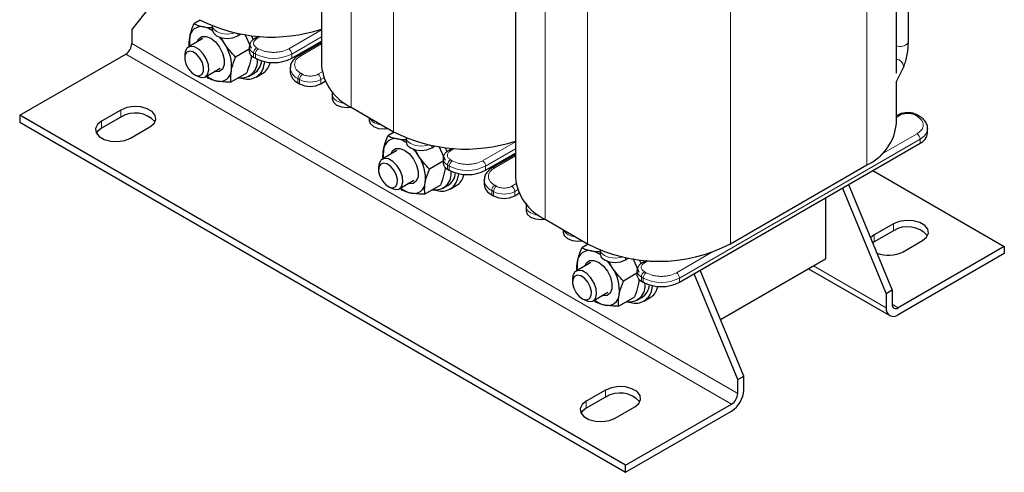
# Model space of a CAD drawing. Header units: millimetres. Extents: x 5 to 418, y 2 to 292.
# Tile 27 of 36: x 324 to 370, y 69 to 90. Entities that reach past the tile are written whole.
import ezdxf

# ---------------------------------------------------------------- set-up
doc = ezdxf.new("R2010")
doc.units = ezdxf.units.MM

msp = doc.modelspace()

# ---------------------------------------------------------------- linework, layer by layer
at = {"color": 7, "linetype": 'Continuous', "lineweight": 25}
for p, q in [((338.0593, 102.0014), (338.0593, 87.5325)), ((365.4556, 88.6596), (365.4556, 98.8926)), ((364.8941, 87.196), (364.8941, 98.5685)), ((347.1103, 96.7764), (347.1103, 82.3075)), ((330.4406, 90.8021), (329.2029, 89.2297)), ((332.3992, 89.6715), (332.104, 89.5011)), ((329.2029, 89.2297), (329.2029, 88.5765)), ((332.9576, 89.4003), (332.9576, 89.2224)), ((332.5252, 88.8062), (331.8377, 88.4093)), ((334.1526, 88.9367), (334.2896, 89.0158)), ((334.4837, 89.0061), (334.7765, 88.3675)), ((334.7845, 88.9425), (334.8724, 88.7457)), ((335.122, 88.9109), (334.9294, 88.7997)), ((334.683, 88.3135), (334.0483, 87.9471)), ((334.683, 88.4224), (334.683, 88.2264)), ((336.6699, 87.8917), (338.0593, 88.6938)), ((338.0593, 88.6308), (336.9942, 88.016)), ((323.9703, 85.2292), (328.92, 88.0866)), ((331.6719, 88.043), (331.6719, 87.9028)), ((334.888, 87.9407), (334.9729, 87.8917)), ((332.6376, 87.0236), (333.3251, 87.4205)), ((335.3574, 87.4629), (335.4147, 87.7298)), ((335.6403, 87.6262), (335.6608, 87.695)), ((336.6013, 87.4345), (336.6016, 87.4509)), ((336.6013, 87.4345), (336.6013, 87.2386)), ((364.8888, 86.7741), (365.1992, 87.4029)), ((332.1161, 87.1334), (332.2375, 87.0633)), ((332.6826, 87.0496), (332.7524, 86.9665)), ((334.5607, 87.1958), (333.8325, 86.7754)), ((334.6848, 87.0508), (334.9111, 87.1814)), ((335.0111, 87.0082), (335.2939, 87.1715)), ((336.9528, 86.7487), (337.0376, 86.6997)), ((338.0276, 86.6997), (338.2262, 86.8144)), ((364.8941, 84.8384), (364.8941, 86.785)), ((338.5579, 86.1854), (338.5579, 85.9895)), ((339.4418, 85.6058), (341.4217, 84.4628)), ((323.9703, 85.2292), (323.9703, 84.9026)), ((352.2545, 68.901), (323.9703, 85.2292)), ((328.6937, 85.4741), (327.7886, 84.9516)), ((328.6937, 85.1475), (327.7886, 84.625)), ((340.2833, 85.12), (340.2833, 84.9934)), ((364.9673, 85.2402), (364.8941, 85.1979)), ((365.4209, 85.3515), (365.3097, 85.3373)), ((365.5213, 85.3454), (365.4209, 85.3515)), ((365.9593, 85.1912), (365.8744, 85.2402)), ((323.9703, 84.9026), (352.2545, 68.5744)), ((329.1463, 84.1679), (330.0514, 84.6904)), ((366.3522, 84.6098), (366.3518, 84.5934)), ((366.3522, 84.4138), (366.3522, 84.6098)), ((341.4502, 84.4465), (341.1549, 84.2761)), ((342.0086, 84.1934), (342.0086, 83.9974)), ((343.2036, 83.7117), (343.3405, 83.7908)), ((343.5347, 83.7811), (343.8275, 83.1425)), ((343.8355, 83.7175), (343.9233, 83.5207)), ((344.173, 83.6859), (343.9804, 83.5747)), ((354.7718, 77.4417), (366.0007, 83.9239)), ((341.5761, 83.5812), (340.8886, 83.1843)), ((343.7339, 83.1974), (343.7339, 83.0014)), ((345.7209, 82.6667), (347.1103, 83.4688)), ((347.1103, 83.4058), (346.0451, 82.7909)), ((340.7229, 82.818), (340.7229, 82.6778)), ((343.7339, 83.0885), (343.0992, 82.7221)), ((357.1477, 79.2378), (363.5117, 82.9117)), ((343.939, 82.7157), (344.0238, 82.6667)), ((344.4084, 82.2379), (344.4657, 82.5048)), ((344.6912, 82.4012), (344.7117, 82.47)), ((363.7936, 82.6498), (369.9322, 79.1061)), ((341.167, 81.9084), (341.2885, 81.8383)), ((341.6886, 81.7986), (342.3761, 82.1955)), ((341.7336, 81.8246), (341.8034, 81.7415)), ((343.6117, 81.9708), (342.8835, 81.5504)), ((343.7358, 81.8258), (343.9621, 81.9564)), ((344.0621, 81.7832), (344.3449, 81.9465)), ((345.6522, 82.2095), (345.6526, 82.2259)), ((345.6522, 82.2095), (345.6522, 82.0136)), ((362.3824, 81.8352), (364.4168, 76.902)), ((362.6652, 81.9984), (364.6996, 77.0653)), ((346.0037, 81.5237), (346.0886, 81.4747)), ((347.0785, 81.4747), (347.2772, 81.5894)), ((361.5884, 81.3768), (361.5884, 78.5348)), ((347.6089, 80.9604), (347.6089, 80.7645)), ((348.4927, 80.3808), (350.4726, 79.2378)), ((364.7562, 80.1675), (363.8511, 79.645)), ((349.3342, 79.895), (349.3342, 79.7684)), ((363.8511, 79.645), (363.6877, 79.5191)), ((364.7562, 79.8408), (363.8511, 79.3183)), ((350.5011, 79.2215), (350.2059, 79.0511)), ((363.8511, 79.3183), (363.7873, 79.2776)), ((369.9322, 79.1061), (364.9825, 76.2487)), ((365.2087, 78.8612), (366.1138, 79.3837)), ((369.9322, 79.1061), (369.9322, 78.7795)), ((351.0596, 78.9502), (351.0596, 78.7724)), ((369.9322, 78.7795), (364.9825, 75.9221)), ((350.6271, 78.3562), (349.9396, 77.9593)), ((352.2545, 78.4867), (352.3915, 78.5657)), ((352.5857, 78.5561), (352.8785, 77.9175)), ((352.8865, 78.4924), (352.9743, 78.2957)), ((353.2239, 78.4608), (353.0314, 78.3497)), ((356.6822, 75.7026), (361.5884, 78.5348)), ((352.7849, 77.8634), (352.1502, 77.497)), ((352.7849, 77.9724), (352.7849, 77.7764)), ((357.4871, 72.9016), (355.4528, 77.8348)), ((357.77, 73.0649), (355.7356, 77.998)), ((360.7882, 78.0729), (364.5825, 75.8825)), ((349.7739, 77.593), (349.7739, 77.4527)), ((352.9899, 77.4907), (353.0748, 77.4417)), ((353.4593, 77.0129), (353.5167, 77.2798)), ((353.7422, 77.1762), (353.7627, 77.245)), ((350.7395, 76.5736), (351.427, 76.9705)), ((364.6996, 77.0653), (364.4168, 76.902)), ((364.4168, 76.902), (364.4168, 76.2487)), ((364.6996, 77.0653), (364.6996, 76.412)), ((350.218, 76.6834), (350.3395, 76.6133)), ((350.7846, 76.5996), (350.8544, 76.5165)), ((352.6627, 76.7458), (351.9344, 76.3254)), ((352.7868, 76.6008), (353.013, 76.7314)), ((353.113, 76.5582), (353.3959, 76.7215)), ((357.4871, 72.9016), (357.77, 73.0649)), ((357.4871, 72.2483), (357.4871, 72.9016)), ((357.77, 72.4116), (357.77, 73.0649)), ((351.3212, 72.4116), (350.4161, 71.8891)), ((351.3212, 72.085), (350.4161, 71.5625)), ((352.2545, 68.901), (357.2043, 71.7584)), ((351.7737, 71.1053), (352.6788, 71.6278)), ((352.2545, 68.5744), (357.2043, 71.4318)), ((352.2545, 68.5744), (352.2545, 68.901))]:
    msp.add_line(p, q, dxfattribs=at)
at = {"color": 7, "linetype": 'Continuous', "lineweight": 18}
for p, q in [((339.4418, 100.3035), (339.4418, 85.6058)), ((341.4217, 99.1606), (341.4217, 84.4628)), ((363.5117, 97.6094), (363.5117, 82.9117)), ((348.4927, 95.0785), (348.4927, 80.3808)), ((350.4726, 93.9356), (350.4726, 79.2378)), ((357.1477, 93.9356), (357.1477, 79.2378)), ((338.0593, 89.2163), (336.5285, 88.3326)), ((334.1526, 88.9367), (334.1526, 89.042)), ((335.0294, 88.7898), (335.2272, 88.904)), ((338.0593, 88.8897), (336.6699, 88.0877)), ((329.2029, 88.5765), (357.4871, 72.2483)), ((335.1143, 88.3326), (335.0294, 88.3816)), ((337.0942, 88.006), (338.0593, 88.5632)), ((365.4418, 88.6027), (365.4556, 88.6596)), ((357.2043, 71.7584), (328.92, 88.0866)), ((334.9729, 88.0877), (334.888, 88.1366)), ((334.888, 88.1366), (334.888, 87.9407)), ((334.9729, 88.0877), (334.9729, 87.8917)), ((336.6699, 88.0877), (336.6699, 87.8917)), ((365.2226, 87.5053), (365.1992, 87.4029)), ((337.0376, 86.8957), (336.9528, 86.9447)), ((336.9528, 86.9447), (336.9528, 86.7487)), ((337.0376, 86.8957), (337.0376, 86.6997)), ((337.179, 87.1407), (337.0942, 87.1896)), ((338.0839, 87.2548), (337.8861, 87.1407)), ((338.0276, 86.8957), (338.1602, 86.9723)), ((338.0276, 86.6997), (338.0276, 86.8957)), ((328.6937, 85.1475), (328.6937, 85.4741)), ((364.8941, 85.1303), (365.0673, 85.2303)), ((365.7744, 85.2303), (365.8593, 85.1813)), ((327.7886, 84.625), (327.7886, 84.9516)), ((366.0007, 84.1199), (354.7718, 77.6376)), ((365.8593, 84.3649), (364.1746, 83.3923)), ((366.0007, 84.1199), (366.0007, 83.9239)), ((343.2036, 83.7117), (343.2036, 83.817)), ((344.0804, 83.5648), (344.2781, 83.679)), ((347.1103, 83.9913), (345.5795, 83.1076)), ((347.1103, 83.6647), (345.7209, 82.8627)), ((346.1451, 82.781), (347.1103, 83.3382)), ((344.0238, 82.8627), (343.939, 82.9116)), ((343.939, 82.9116), (343.939, 82.7157)), ((344.0238, 82.8627), (344.0238, 82.6667)), ((344.1652, 83.1076), (344.0804, 83.1566)), ((345.7209, 82.8627), (345.7209, 82.6667)), ((346.23, 81.9156), (346.1451, 81.9646)), ((347.1349, 82.0298), (346.9371, 81.9156)), ((346.0886, 81.6707), (346.0037, 81.7197)), ((346.0037, 81.7197), (346.0037, 81.5237)), ((346.0886, 81.6707), (346.0886, 81.4747)), ((347.0785, 81.6707), (347.2111, 81.7473)), ((347.0785, 81.4747), (347.0785, 81.6707)), ((364.7562, 79.8408), (364.7562, 80.1675)), ((363.8511, 79.3183), (363.8511, 79.645)), ((356.3151, 78.8551), (354.6304, 77.8826)), ((352.2545, 78.4867), (352.2545, 78.592)), ((353.1314, 78.3398), (353.3291, 78.4539)), ((361.0226, 78.2082), (364.4168, 76.2487)), ((353.0748, 77.6376), (352.9899, 77.6866)), ((352.9899, 77.6866), (352.9899, 77.4907)), ((353.2162, 77.8826), (353.1314, 77.9316)), ((353.0748, 77.6376), (353.0748, 77.4417)), ((354.7718, 77.6376), (354.7718, 77.4417)), ((364.6996, 76.412), (364.9825, 76.2487)), ((351.3212, 72.085), (351.3212, 72.4116)), ((350.4161, 71.5625), (350.4161, 71.8891))]:
    msp.add_line(p, q, dxfattribs=at)
at = {"color": 7, "linetype": 'Continuous', "lineweight": 25, "flags": 128}
for points in [[(332.9576, 89.2224), (333.0109, 89.0678), (333.1627, 88.9367), (333.3898, 88.8491), (333.6576, 88.8183), (333.9255, 88.8491), (334.1526, 88.9367)], [(332.262, 88.6542), (332.327, 88.7881), (332.4734, 88.8989), (332.6688, 88.9118), (332.8897, 88.8252), (333.1094, 88.6496), (333.3014, 88.4062), (333.4426, 88.1243), (333.5158, 87.8379), (333.5124, 87.5816), (333.4327, 87.3863), (333.2862, 87.2755), (333.0908, 87.2626), (333.0619, 87.2686)], [(331.7868, 88.3713), (331.6938, 88.2103), (331.6719, 88.043)], [(332.2375, 87.0633), (332.441, 86.9895), (332.6179, 87.0133), (332.7435, 87.1321), (332.8008, 87.3299), (332.782, 87.5798), (332.6897, 87.8482), (332.5363, 88.0988), (332.3426, 88.2977), (332.1347, 88.4182), (331.9407, 88.4439), (331.7868, 88.3713), (331.7868, 88.3713)], [(331.7622, 88.1606), (331.6864, 88.0243), (331.6761, 87.8305), (331.7327, 87.6086), (331.8478, 87.3925), (332.0037, 87.215), (332.1767, 87.1032), (332.3405, 87.0741), (332.4701, 87.1321), (332.5459, 87.2684), (332.5562, 87.4622), (332.4995, 87.6841), (332.3845, 87.9002), (332.2286, 88.0776), (332.0556, 88.1895), (331.8918, 88.2186), (331.7622, 88.1606)], [(338.5579, 85.9895), (338.6112, 85.8348), (338.7629, 85.7037), (338.99, 85.6161), (339.2579, 85.5854), (339.4502, 85.6009)], [(330.0514, 84.6904), (330.2426, 84.848), (330.3289, 85.0339), (330.2999, 85.2257), (330.159, 85.4001), (329.9232, 85.5362), (329.621, 85.6175), (329.2889, 85.6343), (328.9669, 85.5845), (328.6937, 85.4741)], [(327.7886, 84.9516), (327.5974, 84.7939), (327.5111, 84.608), (327.5402, 84.4163), (327.6811, 84.2419), (327.9168, 84.1058), (328.219, 84.0244), (328.5511, 84.0076), (328.8732, 84.0575), (329.1463, 84.1679)], [(327.7886, 84.625), (327.5974, 84.4673), (327.5501, 84.3964)], [(340.2833, 84.9934), (340.3365, 84.8388), (340.4883, 84.7077), (340.7154, 84.6201), (340.9833, 84.5893), (341.1756, 84.6049)], [(341.3129, 83.4292), (341.3779, 83.5631), (341.5244, 83.6739), (341.7198, 83.6868), (341.9407, 83.6002), (342.1604, 83.4246), (342.3524, 83.1812), (342.4935, 82.8993), (342.5668, 82.6129), (342.5634, 82.3566), (342.4836, 82.1612), (342.3372, 82.0505), (342.1418, 82.0376), (342.1129, 82.0436)], [(342.0086, 83.9974), (342.0619, 83.8428), (342.2136, 83.7117), (342.4407, 83.6241), (342.7086, 83.5933), (342.9765, 83.6241), (343.2036, 83.7117)], [(341.2885, 81.8383), (341.4919, 81.7645), (341.6689, 81.7883), (341.7945, 81.9071), (341.8518, 82.1048), (341.833, 82.3548), (341.7407, 82.6232), (341.5873, 82.8738), (341.3936, 83.0727), (341.1857, 83.1932), (340.9917, 83.2189), (340.8378, 83.1463), (340.8378, 83.1463)], [(340.8378, 83.1463), (340.7448, 82.9853), (340.7229, 82.818)], [(340.8131, 82.9356), (340.7374, 82.7993), (340.727, 82.6055), (340.7837, 82.3836), (340.8987, 82.1675), (341.0546, 81.99), (341.2276, 81.8782), (341.3914, 81.8491), (341.5211, 81.9071), (341.5968, 82.0434), (341.6072, 82.2372), (341.5505, 82.4591), (341.4355, 82.6752), (341.2796, 82.8526), (341.1066, 82.9644), (340.9428, 82.9936), (340.8131, 82.9356)], [(347.6089, 80.7645), (347.6622, 80.6098), (347.8139, 80.4787), (348.041, 80.3911), (348.3089, 80.3603), (348.5012, 80.3759)], [(366.1138, 79.3837), (366.3051, 79.5414), (366.3914, 79.7273), (366.3623, 79.919), (366.2214, 80.0935), (365.9856, 80.2295), (365.6835, 80.3109), (365.3513, 80.3277), (365.0293, 80.2778), (364.7562, 80.1675)], [(349.3342, 79.7684), (349.3875, 79.6138), (349.5393, 79.4827), (349.7663, 79.3951), (350.0342, 79.3643), (350.2266, 79.3799)], [(351.0596, 78.7724), (351.1129, 78.6178), (351.2646, 78.4867), (351.4917, 78.3991), (351.7596, 78.3683), (352.0274, 78.3991), (352.2545, 78.4867)], [(350.3639, 78.2042), (350.4289, 78.3381), (350.5753, 78.4489), (350.7708, 78.4618), (350.9917, 78.3752), (351.2114, 78.1996), (351.4034, 77.9562), (351.5445, 77.6743), (351.6178, 77.3879), (351.6143, 77.1316), (351.5346, 76.9362), (351.3882, 76.8254), (351.1927, 76.8126), (351.1638, 76.8185)], [(349.8888, 77.9213), (349.7958, 77.7603), (349.7739, 77.593)], [(349.8641, 77.7105), (349.7883, 77.5743), (349.778, 77.3804), (349.8347, 77.1586), (349.9497, 76.9425), (350.1056, 76.765), (350.2786, 76.6532), (350.4424, 76.6241), (350.5721, 76.6821), (350.6478, 76.8184), (350.6581, 77.0122), (350.6015, 77.234), (350.4864, 77.4502), (350.3305, 77.6276), (350.1575, 77.7394), (349.9937, 77.7685), (349.8641, 77.7105)], [(350.3395, 76.6133), (350.5429, 76.5395), (350.7199, 76.5633), (350.8455, 76.6821), (350.9027, 76.8798), (350.8839, 77.1298), (350.7916, 77.3981), (350.6383, 77.6487), (350.4445, 77.8477), (350.2367, 77.9682), (350.0427, 77.9939), (349.8888, 77.9213), (349.8888, 77.9213)], [(352.6788, 71.6278), (352.87, 71.7855), (352.9563, 71.9714), (352.9273, 72.1631), (352.7864, 72.3376), (352.5506, 72.4737), (352.2484, 72.555), (351.9163, 72.5718), (351.5943, 72.522), (351.3212, 72.4116)], [(350.4161, 71.8891), (350.2248, 71.7314), (350.1385, 71.5455), (350.1676, 71.3538), (350.3085, 71.1793), (350.5443, 71.0432), (350.8464, 70.9619), (351.1786, 70.9451), (351.5006, 70.9949), (351.7737, 71.1053)], [(350.4161, 71.5625), (350.2248, 71.4048), (350.1775, 71.3339)]]:
    msp.add_lwpolyline(points, dxfattribs=at)
at = {"color": 7, "linetype": 'Continuous', "lineweight": 18, "flags": 128}
for points in [[(334.0154, 89.0711), (333.9255, 89.0451), (333.6576, 89.0143), (333.3898, 89.0451), (333.1627, 89.1327), (333.0109, 89.2638), (332.9584, 89.4)], [(339.1571, 85.7855), (338.99, 85.8121), (338.7629, 85.8997), (338.6112, 86.0308), (338.5579, 86.1854), (338.5579, 86.187)], [(343.0663, 83.846), (342.9765, 83.8201), (342.7086, 83.7893), (342.4407, 83.8201), (342.2136, 83.9077), (342.0619, 84.0388), (342.0093, 84.175)], [(348.2081, 80.5605), (348.041, 80.5871), (347.8139, 80.6747), (347.6622, 80.8058), (347.6089, 80.9604), (347.6089, 80.962)], [(352.1173, 78.621), (352.0274, 78.595), (351.7596, 78.5643), (351.4917, 78.595), (351.2646, 78.6826), (351.1129, 78.8137), (351.0603, 78.9499)]]:
    msp.add_lwpolyline(points, dxfattribs=at)
at = {"color": 7, "linetype": 'Continuous', "lineweight": 25}
for centre, radius, start, end in [((335.737, 96.2803), 7.4021, 242.94986, 288.28467), ((332.4481, 88.8232), 0.542, 78.56657, 175.66062), ((332.3274, 88.2679), 1.1103, 55.16415, 78.14105), ((333.2002, 88.6491), 1.3103, 170.55015, 188.81019), ((331.5878, 87.3528), 2.2942, 32.26498, 41.50467), ((328.5888, 88.6045), 0.6147, 302.60548, 357.39452), ((331.98, 87.5064), 1.8822, 354.01708, 34.68499), ((334.3085, 87.7311), 0.7579, 261.07585, 8.82174), ((335.0333, 88.2614), 0.3521, 185.6948, 245.62534), ((335.8214, 89.5293), 1.8444, 242.60967, 297.39033), ((334.6139, 87.6878), 0.7768, 248.10266, 343.17042), ((334.4803, 87.8423), 0.7889, 303.09928, 354.5637), ((334.8997, 87.831), 0.7684, 300.8712, 344.53926), ((340.4552, 87.7923), 2.4099, 186.18746, 245.13268), ((333.4501, 87.9591), 1.1654, 230.27674, 257.81188), ((333.3115, 87.3512), 0.542, 258.56657, 355.66062), ((337.2018, 87.2985), 0.6035, 185.6948, 245.62534), ((337.5326, 87.655), 1.0759, 242.60967, 297.39033), ((329.3554, 84.0805), 1.2555, 41.8986, 121.80322), ((365.0087, 85.1485), 0.1006, 54.38242, 114.30712), ((365.8332, 85.148), 0.1011, 66.66628, 125.53225), ((362.552, 85.0595), 2.3525, 294.07431, 354.60555), ((341.4991, 83.5982), 0.542, 78.56657, 175.66062), ((344.7879, 91.0553), 7.4021, 242.94986, 288.28467), ((341.3784, 83.0429), 1.1103, 55.16415, 78.14105), ((365.7516, 84.4737), 0.6035, 294.37466, 354.3052), ((342.2512, 83.4241), 1.3103, 170.55015, 188.81019), ((340.6388, 82.1277), 2.2942, 32.26498, 41.50467), ((341.031, 82.2814), 1.8822, 354.01708, 34.68499), ((344.0843, 83.0363), 0.3521, 185.6948, 245.62534), ((343.3595, 82.506), 0.7579, 261.07585, 8.82174), ((343.5313, 82.6173), 0.7889, 303.09928, 354.5637), ((344.8723, 84.3043), 1.8444, 242.60967, 297.39033), ((343.9507, 82.606), 0.7684, 300.8712, 344.53926), ((349.5061, 82.5673), 2.4099, 186.18746, 245.13268), ((342.5011, 82.7341), 1.1654, 230.27674, 257.81188), ((342.3625, 82.1262), 0.542, 258.56657, 355.66062), ((343.6648, 82.4628), 0.7768, 248.10266, 343.17042), ((346.2528, 82.0734), 0.6035, 185.6948, 245.62534), ((346.5835, 82.43), 1.0759, 242.60967, 297.39033), ((365.4179, 78.7738), 1.2555, 41.8986, 121.80322), ((353.8102, 85.6195), 7.2018, 242.39104, 297.60896), ((350.5501, 78.3732), 0.542, 78.56657, 175.66062), ((350.4294, 77.8178), 1.1103, 55.16415, 78.14105), ((364.5248, 80.1989), 1.5024, 248.97066, 297.08099), ((351.3022, 78.1991), 1.3103, 170.55015, 188.81019), ((349.6898, 76.9027), 2.2942, 32.26498, 41.50467), ((350.0819, 77.0563), 1.8822, 354.01708, 34.68499), ((353.1352, 77.8113), 0.3521, 185.6948, 245.62534), ((352.4105, 77.281), 0.7579, 261.07585, 8.82174), ((352.5822, 77.3923), 0.7889, 303.09928, 354.5637), ((353.9233, 79.0793), 1.8444, 242.60967, 297.39033), ((351.4134, 76.9012), 0.542, 258.56657, 355.66062), ((352.7158, 77.2378), 0.7768, 248.10266, 343.17042), ((353.0016, 77.381), 0.7684, 300.8712, 344.53926), ((351.552, 77.5091), 1.1654, 230.27674, 257.81188), ((364.8721, 76.3841), 0.1747, 170.78596, 309.20329), ((364.7616, 76.1928), 0.3494, 170.78596, 309.20329), ((351.9828, 71.0179), 1.2555, 41.8986, 121.80322), ((356.5418, 72.4675), 1.2294, 302.60548, 357.39452), ((356.873, 72.2763), 0.6147, 302.60548, 357.39452)]:
    msp.add_arc(centre, radius, start, end, dxfattribs=at)
at = {"color": 7, "linetype": 'Continuous', "lineweight": 18}
for centre, radius, start, end in [((334.9706, 88.7075), 0.1011, 54.4681, 113.32976), ((335.0336, 88.4577), 0.3525, 185.94288, 245.60369), ((335.195, 88.1227), 0.3074, 122.60548, 177.39452), ((335.2799, 88.0737), 0.3074, 122.60548, 177.39452), ((336.3629, 88.0737), 0.3074, 2.60548, 57.39452), ((365.0928, 88.9023), 0.46, 244.41844, 319.35403), ((335.8214, 89.7253), 1.8444, 242.60967, 297.39033), ((337.0355, 87.9239), 0.101, 54.44314, 113.61326), ((364.8317, 87.465), 0.3929, 5.89148, 80.86013), ((337.2018, 87.4944), 0.6035, 185.6948, 245.62534), ((337.2598, 86.9307), 0.3074, 122.60548, 177.39452), ((337.3446, 86.8817), 0.3074, 122.60548, 177.39452), ((337.5326, 87.851), 1.0759, 242.60967, 297.39033), ((337.7205, 86.8817), 0.3074, 2.60548, 57.39452), ((340.8465, 85.4262), 0.6336, 209.66375, 270.34162), ((365.918, 85.0991), 0.101, 66.44976, 125.55132), ((365.7472, 84.6748), 0.6101, 294.54901, 352.32987), ((365.6937, 84.1059), 0.3074, 2.60548, 57.39452), ((344.0846, 83.2327), 0.3525, 185.94288, 245.60369), ((344.0216, 83.4825), 0.1011, 54.4681, 113.32976), ((344.246, 82.8977), 0.3074, 122.60548, 177.39452), ((344.3309, 82.8487), 0.3074, 122.60548, 177.39452), ((344.8723, 84.5003), 1.8444, 242.60967, 297.39033), ((345.4138, 82.8487), 0.3074, 2.60548, 57.39452), ((346.0864, 82.6989), 0.101, 54.44314, 113.61326), ((346.2528, 82.2694), 0.6035, 185.6948, 245.62534), ((346.3108, 81.7057), 0.3074, 122.60548, 177.39452), ((346.3956, 81.6567), 0.3074, 122.60548, 177.39452), ((346.7715, 81.6567), 0.3074, 2.60548, 57.39452), ((346.5835, 82.626), 1.0759, 242.60967, 297.39033), ((349.8975, 80.2012), 0.6336, 209.66375, 270.34162), ((353.0726, 78.2575), 0.1011, 54.4681, 113.32976), ((353.1355, 78.0077), 0.3525, 185.94288, 245.60369), ((353.297, 77.6727), 0.3074, 122.60548, 177.39452), ((353.3818, 77.6237), 0.3074, 122.60548, 177.39452), ((354.4648, 77.6237), 0.3074, 2.60548, 57.39452), ((353.9233, 79.2753), 1.8444, 242.60967, 297.39033)]:
    msp.add_arc(centre, radius, start, end, dxfattribs=at)
at = {"color": 7, "linetype": 'Continuous', "lineweight": 25}
for points, knots in [([(331.9077, 88.8642), (331.9163, 88.907), (331.9567, 89.1074), (332.0391, 89.3278), (332.104, 89.5011)], [0, 0, 0, 0, 0.213336, 1, 1, 1, 1]), ([(332.104, 89.5011), (332.167, 89.4713), (332.2941, 89.4112), (332.4679, 89.3735), (332.5556, 89.3545)], [0, 0, 0, 0, 0.495458, 1, 1, 1, 1]), ([(332.5556, 89.3545), (332.5684, 89.3522), (332.6862, 89.3317), (332.8297, 89.3279), (332.9576, 89.3245)], [0, 0, 0, 0, 0.1091434, 1, 1, 1, 1]), ([(331.8815, 88.4032), (331.8809, 88.409), (331.8679, 88.5463), (331.8882, 88.7087), (331.9077, 88.8642)], [0, 0, 0, 0, 0.0422082, 1, 1, 1, 1]), ([(333.5277, 88.5775), (333.5175, 88.5936), (333.4624, 88.68), (333.425, 88.7742), (333.3945, 88.8508)], [0, 0, 0, 0, 0.18681, 1, 1, 1, 1]), ([(334.9319, 88.7975), (334.92, 88.7918), (334.8622, 88.7636), (334.7808, 88.6859), (334.6972, 88.5641), (334.6899, 88.467), (334.6865, 88.4208)], [0, 0, 0, 0, 0.0779509, 0.3813371, 0.7052488, 1, 1, 1, 1]), ([(334.0483, 87.9471), (333.9534, 88.0435), (333.7619, 88.238), (333.6063, 88.4636), (333.5277, 88.5775)], [0, 0, 0, 0, 0.495458, 1, 1, 1, 1]), ([(365.1992, 87.4029), (365.2165, 87.4409), (365.2654, 87.5477), (365.3342, 87.7652), (365.4003, 88.0582), (365.4431, 88.3599), (365.4552, 88.5566), (365.4556, 88.65), (365.4556, 88.6596)], [0, 0, 0, 0, 0.11745525, 0.33057929, 0.55216578, 0.76778707, 0.97616718, 1, 1, 1, 1]), ([(333.852, 87.3102), (333.8606, 87.3529), (333.9009, 87.5534), (333.9834, 87.7737), (334.0483, 87.9471)], [0, 0, 0, 0, 0.213336, 1, 1, 1, 1]), ([(334.7571, 87.8327), (334.7156, 87.6647), (334.6646, 87.458), (334.5771, 87.2372), (334.5607, 87.1958)], [0, 0, 0, 0, 0.8126371, 1, 1, 1, 1]), ([(334.7761, 88.0349), (334.7769, 88.0095), (334.779, 87.9478), (334.7652, 87.8753), (334.7571, 87.8327)], [0, 0, 0, 0, 0.4124219, 1, 1, 1, 1]), ([(336.9958, 88.0148), (336.9879, 88.0109), (336.918, 87.9766), (336.8102, 87.8879), (336.6862, 87.7439), (336.6113, 87.5932), (336.6113, 87.4923), (336.6113, 87.4546)], [0, 0, 0, 0, 0.0324797, 0.2903671, 0.5570884, 0.8344084, 1, 1, 1, 1]), ([(333.204, 86.8199), (333.1913, 86.8222), (333.0102, 86.8552), (332.8766, 86.9129), (332.7524, 86.9665)], [0, 0, 0, 0, 0.0701742, 1, 1, 1, 1]), ([(333.8325, 86.7754), (333.8293, 86.8054), (333.8121, 86.9659), (333.8341, 87.1558), (333.852, 87.3102)], [0, 0, 0, 0, 0.1873629, 1, 1, 1, 1]), ([(333.8325, 86.7754), (333.7201, 86.7766), (333.4932, 86.7792), (333.301, 86.8063), (333.204, 86.8199)], [0, 0, 0, 0, 0.495458, 1, 1, 1, 1]), ([(338.5863, 86.3246), (338.5851, 86.3228), (338.5604, 86.2832), (338.5613, 86.2345), (338.5621, 86.188)], [0, 0, 0, 0, 0.0463853, 1, 1, 1, 1]), ([(365.3097, 85.3373), (365.2589, 85.3332), (365.1744, 85.3264), (365.0607, 85.2886), (365.002, 85.2559), (364.9698, 85.238)], [0, 0, 0, 0, 0.4042425, 0.6735923, 1, 1, 1, 1]), ([(365.8718, 85.2378), (365.8593, 85.2461), (365.8122, 85.2775), (365.7036, 85.314), (365.5964, 85.3415), (365.5307, 85.3449), (365.5213, 85.3454)], [0, 0, 0, 0, 0.1298781, 0.4928266, 0.9275109, 1, 1, 1, 1]), ([(366.3421, 84.5897), (366.3455, 84.6202), (366.3566, 84.7216), (366.2871, 84.888), (366.1558, 85.0623), (366.0229, 85.1477), (365.9574, 85.1898)], [0, 0, 0, 0, 0.126869, 0.4226127, 0.715706, 1, 1, 1, 1]), ([(340.9586, 83.6392), (340.9672, 83.682), (341.0076, 83.8824), (341.0901, 84.1027), (341.1549, 84.2761)], [0, 0, 0, 0, 0.213336, 1, 1, 1, 1]), ([(341.1549, 84.2761), (341.2179, 84.2463), (341.3451, 84.1862), (341.5189, 84.1485), (341.6066, 84.1295)], [0, 0, 0, 0, 0.495458, 1, 1, 1, 1]), ([(341.6066, 84.1295), (341.6194, 84.1272), (341.7371, 84.1067), (341.8807, 84.1029), (342.0086, 84.0995)], [0, 0, 0, 0, 0.1091434, 1, 1, 1, 1]), ([(340.9329, 83.1733), (340.9322, 83.1807), (340.9189, 83.3196), (340.9393, 83.4838), (340.9586, 83.6392)], [0, 0, 0, 0, 0.053293, 1, 1, 1, 1]), ([(342.5787, 83.3524), (342.5684, 83.3686), (342.5134, 83.455), (342.4759, 83.5492), (342.4455, 83.6258)], [0, 0, 0, 0, 0.18681, 1, 1, 1, 1]), ([(343.0992, 82.7221), (343.0044, 82.8185), (342.8128, 83.013), (342.6572, 83.2386), (342.5787, 83.3524)], [0, 0, 0, 0, 0.49545796, 1, 1, 1, 1]), ([(343.9828, 83.5725), (343.971, 83.5667), (343.9131, 83.5386), (343.8318, 83.4609), (343.7481, 83.3391), (343.7409, 83.242), (343.7375, 83.1958)], [0, 0, 0, 0, 0.0779509, 0.3813371, 0.7052488, 1, 1, 1, 1]), ([(343.827, 82.8099), (343.8279, 82.7845), (343.83, 82.7228), (343.8162, 82.6503), (343.808, 82.6077)], [0, 0, 0, 0, 0.4124219, 1, 1, 1, 1]), ([(346.0467, 82.7897), (346.0389, 82.7859), (345.969, 82.7516), (345.8611, 82.6629), (345.7371, 82.5189), (345.6623, 82.3682), (345.6623, 82.2673), (345.6623, 82.2296)], [0, 0, 0, 0, 0.0324797, 0.2903671, 0.5570884, 0.8344084, 1, 1, 1, 1]), ([(342.9029, 82.0852), (342.9115, 82.1279), (342.9519, 82.3284), (343.0344, 82.5487), (343.0992, 82.7221)], [0, 0, 0, 0, 0.213336, 1, 1, 1, 1]), ([(343.808, 82.6077), (343.7666, 82.4397), (343.7155, 82.233), (343.6281, 82.0122), (343.6117, 81.9708)], [0, 0, 0, 0, 0.8126371, 1, 1, 1, 1]), ([(342.8835, 81.5504), (342.8802, 81.5804), (342.863, 81.7409), (342.885, 81.9308), (342.9029, 82.0852)], [0, 0, 0, 0, 0.1873629, 1, 1, 1, 1]), ([(342.255, 81.5949), (342.2423, 81.5972), (342.0612, 81.6302), (341.9276, 81.6879), (341.8034, 81.7415)], [0, 0, 0, 0, 0.0701742, 1, 1, 1, 1]), ([(342.8835, 81.5504), (342.771, 81.5516), (342.5441, 81.5542), (342.352, 81.5812), (342.255, 81.5949)], [0, 0, 0, 0, 0.495458, 1, 1, 1, 1]), ([(347.6372, 81.0996), (347.6361, 81.0978), (347.6114, 81.0582), (347.6122, 81.0094), (347.6131, 80.963)], [0, 0, 0, 0, 0.0463853, 1, 1, 1, 1]), ([(350.0096, 78.4142), (350.0182, 78.4569), (350.0586, 78.6574), (350.141, 78.8777), (350.2059, 79.0511)], [0, 0, 0, 0, 0.213336, 1, 1, 1, 1]), ([(350.2059, 79.0511), (350.2689, 79.0213), (350.396, 78.9612), (350.5698, 78.9235), (350.6575, 78.9045)], [0, 0, 0, 0, 0.495458, 1, 1, 1, 1]), ([(350.6575, 78.9045), (350.6704, 78.9022), (350.7881, 78.8817), (350.9317, 78.8779), (351.0596, 78.8745)], [0, 0, 0, 0, 0.1091434, 1, 1, 1, 1]), ([(349.9839, 77.9483), (349.9831, 77.9557), (349.9699, 78.0946), (349.9903, 78.2588), (350.0096, 78.4142)], [0, 0, 0, 0, 0.053293, 1, 1, 1, 1]), ([(351.6297, 78.1274), (351.6194, 78.1436), (351.5644, 78.23), (351.5269, 78.3242), (351.4965, 78.4008)], [0, 0, 0, 0, 0.18681, 1, 1, 1, 1]), ([(353.0338, 78.3475), (353.022, 78.3417), (352.9641, 78.3136), (352.8828, 78.2359), (352.7991, 78.1141), (352.7919, 78.017), (352.7884, 77.9708)], [0, 0, 0, 0, 0.0779509, 0.3813371, 0.7052488, 1, 1, 1, 1]), ([(352.1502, 77.497), (352.0553, 77.5934), (351.8638, 77.788), (351.7082, 78.0136), (351.6297, 78.1274)], [0, 0, 0, 0, 0.495458, 1, 1, 1, 1]), ([(351.9539, 76.8602), (351.9625, 76.9029), (352.0029, 77.1033), (352.0853, 77.3237), (352.1502, 77.497)], [0, 0, 0, 0, 0.21333596, 1, 1, 1, 1]), ([(352.859, 77.3827), (352.8175, 77.2147), (352.7665, 77.008), (352.6791, 76.7871), (352.6627, 76.7458)], [0, 0, 0, 0, 0.8126371, 1, 1, 1, 1]), ([(352.878, 77.5849), (352.8789, 77.5595), (352.881, 77.4977), (352.8671, 77.4253), (352.859, 77.3827)], [0, 0, 0, 0, 0.4124219, 1, 1, 1, 1]), ([(351.9344, 76.3254), (351.9312, 76.3554), (351.914, 76.5159), (351.936, 76.7058), (351.9539, 76.8602)], [0, 0, 0, 0, 0.1873629, 1, 1, 1, 1]), ([(351.306, 76.3699), (351.2933, 76.3722), (351.1122, 76.4052), (350.9786, 76.4629), (350.8544, 76.5165)], [0, 0, 0, 0, 0.0701742, 1, 1, 1, 1]), ([(351.9344, 76.3254), (351.822, 76.3266), (351.5951, 76.3291), (351.4029, 76.3562), (351.306, 76.3699)], [0, 0, 0, 0, 0.495458, 1, 1, 1, 1])]:
    msp.add_open_spline(points, degree=3, knots=knots, dxfattribs=at)
at = {"color": 7, "linetype": 'Continuous', "lineweight": 18}
for points, knots in [([(335.0294, 88.3816), (334.9897, 88.41), (334.9284, 88.4539), (334.89, 88.5269), (334.8795, 88.5857), (334.89, 88.6446), (334.9284, 88.7175), (334.9897, 88.7614), (335.0294, 88.7898)], [0, 0, 0, 0, 0.2394429, 0.3698585, 0.5000001, 0.6304155, 0.7605571, 1, 1, 1, 1]), ([(336.5285, 88.3326), (336.4301, 88.2868), (336.2781, 88.216), (336.0252, 88.1717), (335.8213, 88.1595), (335.6175, 88.1717), (335.3646, 88.216), (335.2127, 88.2868), (335.1143, 88.3326)], [0, 0, 0, 0, 0.2394429, 0.36979, 0.5000001, 0.630347, 0.7605571, 1, 1, 1, 1]), ([(337.0942, 87.1896), (337.0147, 87.2465), (336.8921, 87.3342), (336.8154, 87.4802), (336.7942, 87.5979), (336.8154, 87.7156), (336.8921, 87.8615), (337.0147, 87.9492), (337.0942, 88.006)], [0, 0, 0, 0, 0.2394429, 0.36979, 0.5000001, 0.630347, 0.7605571, 1, 1, 1, 1]), ([(337.8861, 87.1407), (337.8369, 87.1177), (337.7609, 87.0823), (337.6345, 87.0602), (337.5325, 87.0541), (337.4306, 87.0602), (337.3042, 87.0823), (337.2282, 87.1177), (337.179, 87.1407)], [0, 0, 0, 0, 0.2394429, 0.3698585, 0.5000001, 0.6304155, 0.7605571, 1, 1, 1, 1]), ([(365.0673, 85.2303), (365.1165, 85.2532), (365.1925, 85.2886), (365.319, 85.3107), (365.4209, 85.3168), (365.5229, 85.3107), (365.6493, 85.2886), (365.7252, 85.2532), (365.7744, 85.2303)], [0, 0, 0, 0, 0.2394429, 0.3698585, 0.5000001, 0.6304155, 0.7605571, 1, 1, 1, 1]), ([(365.8593, 85.1813), (365.9387, 85.1245), (366.0614, 85.0367), (366.1381, 84.8908), (366.1592, 84.773), (366.1381, 84.6553), (366.0613, 84.5094), (365.9387, 84.4217), (365.8593, 84.3649)], [0, 0, 0, 0, 0.2394429, 0.36979, 0.5000001, 0.630347, 0.7605571, 1, 1, 1, 1]), ([(344.0804, 83.1566), (344.0407, 83.185), (343.9793, 83.2289), (343.941, 83.3019), (343.9304, 83.3607), (343.941, 83.4196), (343.9794, 83.4925), (344.0407, 83.5364), (344.0804, 83.5648)], [0, 0, 0, 0, 0.2394429, 0.3698585, 0.5000001, 0.6304155, 0.7605571, 1, 1, 1, 1]), ([(345.5795, 83.1076), (345.481, 83.0617), (345.329, 82.9909), (345.0762, 82.9466), (344.8723, 82.9344), (344.6684, 82.9467), (344.4156, 82.991), (344.2637, 83.0617), (344.1652, 83.1076)], [0, 0, 0, 0, 0.2394429, 0.36979, 0.5000001, 0.630347, 0.7605571, 1, 1, 1, 1]), ([(346.1451, 81.9646), (346.0657, 82.0214), (345.9431, 82.1092), (345.8663, 82.2551), (345.8452, 82.3729), (345.8663, 82.4906), (345.9431, 82.6365), (346.0657, 82.7242), (346.1451, 82.781)], [0, 0, 0, 0, 0.2394429, 0.36979, 0.5000001, 0.630347, 0.7605571, 1, 1, 1, 1]), ([(346.9371, 81.9156), (346.8879, 81.8927), (346.8119, 81.8573), (346.6855, 81.8352), (346.5835, 81.8291), (346.4816, 81.8352), (346.3552, 81.8573), (346.2792, 81.8927), (346.23, 81.9156)], [0, 0, 0, 0, 0.2394429, 0.3698585, 0.5000001, 0.6304155, 0.7605571, 1, 1, 1, 1]), ([(353.1314, 77.9316), (353.0916, 77.96), (353.0303, 78.0039), (352.9919, 78.0768), (352.9814, 78.1357), (352.992, 78.1945), (353.0303, 78.2675), (353.0916, 78.3114), (353.1314, 78.3398)], [0, 0, 0, 0, 0.2394429, 0.3698585, 0.5000001, 0.6304155, 0.7605571, 1, 1, 1, 1]), ([(354.6304, 77.8826), (354.532, 77.8367), (354.38, 77.7659), (354.1272, 77.7216), (353.9232, 77.7094), (353.7194, 77.7216), (353.4666, 77.766), (353.3146, 77.8367), (353.2162, 77.8826)], [0, 0, 0, 0, 0.2394429, 0.36979, 0.5000001, 0.630347, 0.7605571, 1, 1, 1, 1])]:
    msp.add_open_spline(points, degree=3, knots=knots, dxfattribs=at)

doc.saveas('drawing.dxf')
